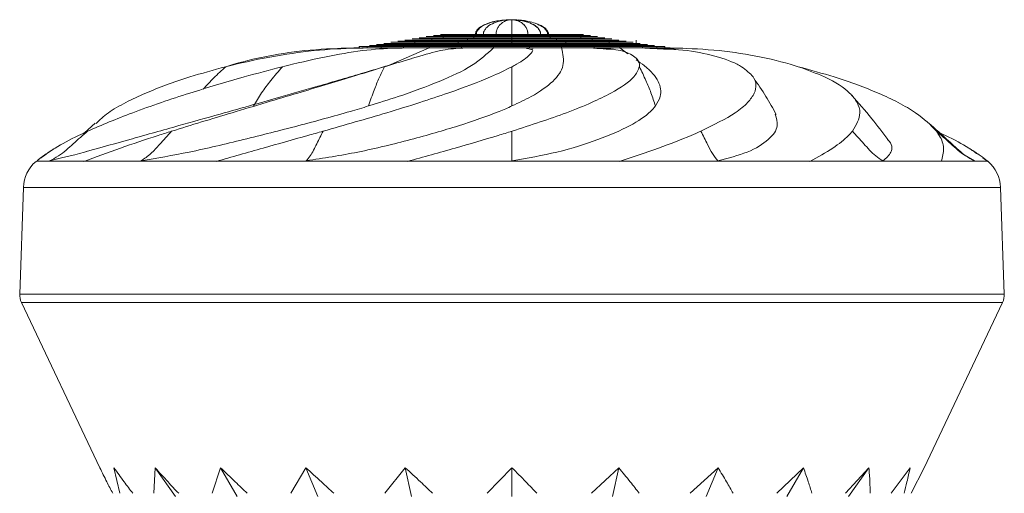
# Model space of a CAD drawing. Header units: millimetres. Extents: x -453 to 1924, y -67 to 428.
# Tile 63 of 88: x 800 to 855, y 202 to 228. Entities that reach past the tile are written whole.
import ezdxf

# ---------------------------------------------------------------- set-up
doc = ezdxf.new("R2010")
doc.units = ezdxf.units.MM

# ---------------------------------------------------------------- blocks, each defined once
blk = doc.blocks.new('Drawing View5')
at = {"color": 7, "linetype": 'Continuous', "lineweight": 18}
for p, q in [((23.309, 14.239), (23.309, 14.305)), ((23.626, 14.305), (23.626, 14.367)), ((23.944, 14.367), (23.944, 14.426)), ((24.262, 14.426), (24.262, 14.488)), ((25.155, 14.239), (25.155, 14.305)), ((25.331, 14.305), (25.331, 14.367)), ((25.508, 14.367), (25.508, 14.426)), ((25.684, 14.426), (25.684, 14.488)), ((27.457, 14.426), (27.457, 14.488)), ((27.457, 14.367), (27.457, 14.426)), ((27.457, 14.305), (27.457, 14.367)), ((27.457, 14.239), (27.457, 14.305)), ((29.231, 14.426), (29.231, 14.488)), ((29.407, 14.367), (29.407, 14.426)), ((29.583, 14.305), (29.583, 14.367)), ((29.76, 14.239), (29.76, 14.305)), ((30.653, 14.426), (30.653, 14.488)), ((30.971, 14.367), (30.971, 14.426)), ((31.288, 14.305), (31.288, 14.367)), ((31.606, 14.239), (31.606, 14.305)), ((18.928, 13.742), (18.928, 13.808)), ((19.374, 13.742), (19.374, 13.808)), ((20.157, 13.742), (20.157, 13.808)), ((20.562, 12.756), (22.833, 13.742)), ((21.085, 13.808), (21.085, 13.87)), ((21.403, 13.87), (21.403, 13.928)), ((21.413, 13.742), (21.413, 13.808)), ((21.721, 13.928), (21.721, 13.99)), ((22.038, 13.99), (22.038, 14.056)), ((22.356, 14.056), (22.356, 14.118)), ((22.674, 14.118), (22.674, 14.177)), ((22.833, 13.742), (22.833, 13.808)), ((22.991, 14.177), (22.991, 14.239)), ((23.921, 13.808), (23.921, 13.87)), ((24.098, 13.87), (24.098, 13.928)), ((24.274, 13.928), (24.274, 13.99)), ((24.45, 13.99), (24.45, 14.056)), ((24.626, 14.056), (24.626, 14.118)), ((24.649, 13.742), (24.649, 13.808)), ((24.803, 14.118), (24.803, 14.177)), ((24.979, 14.177), (24.979, 14.239)), ((26.424, 13.742), (26.424, 13.808)), ((27.457, 14.177), (27.457, 14.239)), ((27.457, 14.118), (27.457, 14.177)), ((27.457, 14.056), (27.457, 14.118)), ((27.457, 13.99), (27.457, 14.056)), ((27.457, 13.928), (27.457, 13.99)), ((27.457, 13.87), (27.457, 13.928)), ((27.457, 13.808), (27.457, 13.87)), ((28.441, 13.742), (28.441, 13.808)), ((29.936, 14.177), (29.936, 14.239)), ((30.112, 14.118), (30.112, 14.177)), ((30.22, 13.742), (30.22, 13.808)), ((30.289, 14.056), (30.289, 14.118)), ((30.465, 13.99), (30.465, 14.056)), ((30.641, 13.928), (30.641, 13.99)), ((30.817, 13.87), (30.817, 13.928)), ((30.994, 13.808), (30.994, 13.87)), ((31.924, 14.177), (31.924, 14.239)), ((32.038, 13.742), (32.038, 13.808)), ((32.241, 14.118), (32.241, 14.177)), ((32.559, 14.056), (32.559, 14.118)), ((32.877, 13.99), (32.877, 14.056)), ((33.194, 13.928), (33.194, 13.99)), ((33.467, 14.177), (33.479, 14.177)), ((33.469, 13.742), (33.469, 13.808)), ((33.922, 13.412), (33.469, 13.742)), ((33.512, 13.87), (33.512, 13.928)), ((33.829, 13.808), (33.829, 13.87)), ((34.39, 13.914), (34.39, 14.172)), ((34.728, 13.742), (34.728, 13.808)), ((35.527, 13.742), (35.527, 13.808)), ((35.978, 13.742), (35.978, 13.808)), ((36.609, 13.723), (36.495, 13.723)), ((21.828, 13.131), (21.634, 13.074)), ((34.425, 13.085), (34.433, 13.101)), ((4.209, 9.546), (3.609, 9.006)), ((53.251, 7.436), (52.67, 7.776)), ((0.963, 7.411), (1.183, 7.409)), ((1.536, 7.411), (1.183, 7.409)), ((1.536, 7.411), (1.664, 7.436)), ((1.536, 7.411), (1.58, 7.411)), ((1.664, 7.436), (1.58, 7.411)), ((1.875, 7.411), (3.576, 7.411)), ((3.576, 7.411), (5.424, 7.409)), ((6.581, 7.411), (5.424, 7.409)), ((6.581, 7.411), (6.773, 7.436)), ((6.581, 7.411), (6.705, 7.411)), ((6.705, 7.411), (6.773, 7.436)), ((7.48, 7.411), (10.967, 7.411)), ((10.967, 7.411), (14.028, 7.409)), ((15.761, 7.411), (14.028, 7.409)), ((15.761, 7.411), (15.978, 7.436)), ((15.761, 7.411), (15.941, 7.411)), ((15.978, 7.436), (15.941, 7.411)), ((17.041, 7.411), (21.625, 7.411)), ((21.625, 7.411), (25.293, 7.409)), ((27.258, 7.411), (25.293, 7.409)), ((27.258, 7.411), (27.457, 7.436)), ((27.258, 7.411), (27.457, 7.411)), ((27.457, 7.436), (27.457, 7.411)), ((28.666, 7.411), (33.437, 7.411)), ((33.437, 7.411), (36.986, 7.409)), ((38.794, 7.411), (36.986, 7.409)), ((38.794, 7.411), (38.936, 7.436)), ((38.794, 7.411), (38.974, 7.411)), ((38.974, 7.411), (38.936, 7.436)), ((40.051, 7.411), (44.066, 7.411)), ((44.066, 7.411), (46.792, 7.409)), ((48.084, 7.411), (46.792, 7.409)), ((48.084, 7.411), (48.142, 7.436)), ((48.084, 7.411), (48.21, 7.411)), ((48.142, 7.436), (48.21, 7.411)), ((48.942, 7.411), (51.405, 7.411)), ((51.404, 7.411), (52.769, 7.409)), ((53.29, 7.411), (52.769, 7.409)), ((53.29, 7.411), (53.251, 7.436)), ((53.251, 7.436), (53.335, 7.411)), ((53.29, 7.411), (53.335, 7.411)), ((53.577, 7.411), (53.942, 7.411)), ((53.997, 7.407), (53.718, 7.601)), ((54, 7.411), (53.952, 7.411)), ((53.999, 7.398), (53.983, 7.411)), ((0.208, 5.954), (0, 0)), ((54.707, 5.954), (0.208, 5.954)), ((54.915, 0), (54.707, 5.954)), ((0, 0), (54.915, 0)), ((0.096, -0.463), (4.47, -9.695)), ((54.819, -0.463), (0.096, -0.463)), ((50.445, -9.695), (54.819, -0.463)), ((5.59, -11.123), (5.253, -9.695)), ((7.48, -11.123), (7.55, -9.695)), ((7.55, -9.695), (8.688, -11.301)), ((10.732, -11.123), (11.203, -9.695)), ((11.203, -9.695), (12.132, -11.301)), ((15.124, -11.123), (15.964, -9.695)), ((15.964, -9.695), (16.621, -11.301)), ((20.356, -11.123), (21.508, -9.695)), ((21.508, -9.695), (21.848, -11.301)), ((26.072, -11.123), (27.457, -9.695)), ((27.457, -9.695), (27.457, -11.301)), ((31.882, -11.123), (33.407, -9.695)), ((33.407, -9.695), (33.067, -11.301)), ((37.391, -11.123), (38.951, -9.695)), ((38.951, -9.695), (38.294, -11.301)), ((42.223, -11.123), (43.712, -9.695)), ((43.712, -9.695), (42.782, -11.301)), ((46.049, -11.123), (47.365, -9.695)), ((47.365, -9.695), (46.227, -11.301)), ((48.608, -11.123), (49.661, -9.695)), ((49.725, -11.123), (50.445, -9.695))]:
    blk.add_line(p, q, dxfattribs=at)
at = {"color": 7, "linetype": 'Continuous', "lineweight": 18, "flags": 128}
blk.add_lwpolyline([(27.965, 15.278), (27.458, 15.314), (27.457, 15.314), (27.457, 15.314)], dxfattribs=at)
at = {"color": 7, "linetype": 'Continuous', "lineweight": 18}
for centre, radius, start, end in [((2.207, 5.884), 2, 130.4003, 178), ((52.708, 5.884), 2, 2, 49.7402), ((53.915, -0.035), 1, 334.6465, 2), ((0.999, -0.035), 1, 178, 205.3535)]:
    blk.add_arc(centre, radius, start, end, dxfattribs=at)
for points, knots in [([(27.457, 15.314), (27.206, 15.303), (26.715, 15.283), (26.137, 15.138), (25.758, 14.957), (25.562, 14.812), (25.458, 14.674), (25.418, 14.565), (25.415, 14.513), (25.413, 14.488)], [0, 0, 0, 0, 0.320807, 0.625591, 0.751648, 0.853902, 0.934106, 0.96826, 1, 1, 1, 1]), ([(25.464, 14.488), (25.469, 14.529), (25.479, 14.622), (25.575, 14.776), (25.81, 14.978), (26.143, 15.119), (26.503, 15.217), (26.917, 15.292), (27.238, 15.314), (27.457, 15.314), (27.457, 15.314)], [0, 0, 0, 0, 0.052633, 0.118039, 0.225876, 0.449947, 0.581479, 0.712946, 0.999958, 1, 1, 1, 1]), ([(25.859, 14.488), (25.862, 14.529), (25.871, 14.622), (25.948, 14.776), (26.137, 14.978), (26.403, 15.119), (26.692, 15.217), (27.024, 15.292), (27.281, 15.314), (27.457, 15.314), (27.457, 15.314)], [0, 0, 0, 0, 0.052633, 0.118039, 0.225876, 0.449947, 0.581479, 0.712946, 0.999958, 1, 1, 1, 1]), ([(26.57, 14.488), (26.572, 14.529), (26.577, 14.622), (26.62, 14.776), (26.724, 14.978), (26.872, 15.119), (27.032, 15.217), (27.217, 15.292), (27.36, 15.314), (27.457, 15.314), (27.457, 15.314)], [0, 0, 0, 0, 0.052633, 0.118039, 0.225876, 0.449947, 0.581479, 0.712946, 0.999958, 1, 1, 1, 1]), ([(28.344, 14.488), (28.343, 14.522), (28.34, 14.593), (28.318, 14.698), (28.273, 14.823), (28.195, 14.957), (27.932, 15.248), (27.673, 15.284), (27.457, 15.314)], [0, 0, 0, 0, 0.042818, 0.090762, 0.14659, 0.2491, 0.37547, 1, 1, 1, 1]), ([(27.457, 14.488), (27.457, 14.529), (27.457, 14.622), (27.457, 14.776), (27.457, 14.978), (27.457, 15.119), (27.457, 15.217), (27.457, 15.292), (27.457, 15.314), (27.457, 15.314), (27.457, 15.314)], [0, 0, 0, 0, 0.052633, 0.118039, 0.225876, 0.449947, 0.581479, 0.712946, 0.999958, 1, 1, 1, 1]), ([(28.345, 14.488), (28.343, 14.529), (28.338, 14.622), (28.295, 14.776), (28.19, 14.978), (28.042, 15.119), (27.882, 15.217), (27.698, 15.292), (27.555, 15.314), (27.457, 15.314), (27.457, 15.314)], [0, 0, 0, 0, 0.052633, 0.118039, 0.225876, 0.449947, 0.581479, 0.712946, 0.999958, 1, 1, 1, 1]), ([(29.055, 14.488), (29.053, 14.522), (29.048, 14.593), (29.007, 14.698), (28.927, 14.823), (28.786, 14.957), (28.313, 15.248), (27.846, 15.284), (27.457, 15.314)], [0, 0, 0, 0, 0.042818, 0.090762, 0.14659, 0.2491, 0.37547, 1, 1, 1, 1]), ([(29.056, 14.488), (29.052, 14.529), (29.044, 14.622), (28.967, 14.776), (28.778, 14.978), (28.511, 15.119), (28.223, 15.217), (27.891, 15.292), (27.633, 15.314), (27.457, 15.314), (27.457, 15.314)], [0, 0, 0, 0, 0.052633, 0.118039, 0.225876, 0.449947, 0.581479, 0.712946, 0.999958, 1, 1, 1, 1]), ([(28.834, 15.078), (28.715, 15.123), (28.386, 15.248), (28.04, 15.28), (27.82, 15.3)], [0, 0, 0, 0, 0.364215, 1, 1, 1, 1]), ([(29.451, 14.488), (29.446, 14.53), (29.436, 14.622), (29.34, 14.776), (29.128, 14.962), (28.915, 15.044), (28.78, 15.096)], [0, 0, 0, 0, 0.1275981, 0.2861629, 0.5475934, 1, 1, 1, 1]), ([(29.501, 14.488), (29.496, 14.533), (29.484, 14.628), (29.389, 14.768), (29.236, 14.897), (29.069, 15.003), (28.945, 15.041), (28.9, 15.055)], [0, 0, 0, 0, 0.160947, 0.346689, 0.571117, 0.840945, 1, 1, 1, 1]), ([(29.45, 14.488), (29.447, 14.522), (29.441, 14.593), (29.39, 14.698), (29.29, 14.823), (29.124, 14.951), (28.976, 15.02), (28.9, 15.055)], [0, 0, 0, 0, 0.119172, 0.252613, 0.407995, 0.693303, 1, 1, 1, 1]), ([(23.309, 14.305), (22.941, 14.305), (22.504, 14.305), (22.312, 14.305), (22.281, 14.305)], [0, 0, 0, 0, 0.841056, 1, 1, 1, 1]), ([(23.626, 14.367), (23.287, 14.367), (22.883, 14.367), (22.706, 14.367), (22.678, 14.367)], [0, 0, 0, 0, 0.841056, 1, 1, 1, 1]), ([(23.944, 14.426), (23.633, 14.426), (23.262, 14.426), (23.1, 14.426), (23.074, 14.426)], [0, 0, 0, 0, 0.841056, 1, 1, 1, 1]), ([(25.155, 14.305), (24.579, 14.305), (23.893, 14.305), (23.387, 14.305), (23.306, 14.305)], [0, 0, 0, 0, 0.841056, 1, 1, 1, 1]), ([(24.262, 14.488), (23.978, 14.488), (23.642, 14.488), (23.494, 14.488), (23.47, 14.488)], [0, 0, 0, 0, 0.841056, 1, 1, 1, 1]), ([(25.331, 14.367), (24.799, 14.367), (24.166, 14.367), (23.699, 14.367), (23.624, 14.367)], [0, 0, 0, 0, 0.841056, 1, 1, 1, 1]), ([(25.508, 14.426), (25.019, 14.426), (24.439, 14.426), (24.01, 14.426), (23.942, 14.426)], [0, 0, 0, 0, 0.841056, 1, 1, 1, 1]), ([(25.684, 14.488), (25.24, 14.488), (24.712, 14.488), (24.322, 14.488), (24.26, 14.488)], [0, 0, 0, 0, 0.841056, 1, 1, 1, 1]), ([(27.457, 14.305), (26.786, 14.305), (25.989, 14.305), (25.268, 14.305), (25.154, 14.305)], [0, 0, 0, 0, 0.841056, 1, 1, 1, 1]), ([(27.457, 14.367), (26.838, 14.367), (26.101, 14.367), (25.436, 14.367), (25.33, 14.367)], [0, 0, 0, 0, 0.841056, 1, 1, 1, 1]), ([(27.457, 14.426), (26.889, 14.426), (26.213, 14.426), (25.603, 14.426), (25.507, 14.426)], [0, 0, 0, 0, 0.841056, 1, 1, 1, 1]), ([(27.457, 14.488), (26.94, 14.488), (26.326, 14.488), (25.771, 14.488), (25.683, 14.488)], [0, 0, 0, 0, 0.841056, 1, 1, 1, 1]), ([(29.231, 14.488), (28.744, 14.488), (28.164, 14.488), (27.554, 14.488), (27.457, 14.488)], [0, 0, 0, 0, 0.841056, 1, 1, 1, 1]), ([(29.407, 14.426), (28.871, 14.426), (28.234, 14.426), (27.564, 14.426), (27.457, 14.426)], [0, 0, 0, 0, 0.841056, 1, 1, 1, 1]), ([(29.584, 14.367), (28.999, 14.367), (28.304, 14.367), (27.574, 14.367), (27.457, 14.367)], [0, 0, 0, 0, 0.841056, 1, 1, 1, 1]), ([(29.76, 14.305), (29.127, 14.305), (28.375, 14.305), (27.583, 14.305), (27.457, 14.305)], [0, 0, 0, 0, 0.841056, 1, 1, 1, 1]), ([(30.653, 14.488), (30.292, 14.488), (29.862, 14.488), (29.318, 14.488), (29.232, 14.488)], [0, 0, 0, 0, 0.841056, 1, 1, 1, 1]), ([(30.971, 14.426), (30.574, 14.426), (30.101, 14.426), (29.503, 14.426), (29.408, 14.426)], [0, 0, 0, 0, 0.841056, 1, 1, 1, 1]), ([(31.289, 14.367), (30.855, 14.367), (30.34, 14.367), (29.688, 14.367), (29.585, 14.367)], [0, 0, 0, 0, 0.841056, 1, 1, 1, 1]), ([(31.606, 14.305), (31.137, 14.305), (30.579, 14.305), (29.873, 14.305), (29.761, 14.305)], [0, 0, 0, 0, 0.8410559, 1, 1, 1, 1]), ([(31.443, 14.488), (31.279, 14.488), (31.084, 14.488), (30.714, 14.488), (30.655, 14.488)], [0, 0, 0, 0, 0.841056, 1, 1, 1, 1]), ([(31.839, 14.426), (31.659, 14.426), (31.445, 14.426), (31.037, 14.426), (30.973, 14.426)], [0, 0, 0, 0, 0.841056, 1, 1, 1, 1]), ([(32.235, 14.367), (32.038, 14.367), (31.805, 14.367), (31.361, 14.367), (31.291, 14.367)], [0, 0, 0, 0, 0.841056, 1, 1, 1, 1]), ([(32.631, 14.305), (32.418, 14.305), (32.165, 14.305), (31.685, 14.305), (31.608, 14.305)], [0, 0, 0, 0, 0.841056, 1, 1, 1, 1]), ([(11.492, 12.687), (11.68, 12.733), (12.681, 12.983), (14.554, 13.358), (17.028, 13.682), (18.595, 13.722), (19.374, 13.742)], [0, 0, 0, 0, 0.073293, 0.391157, 0.697324, 1, 1, 1, 1]), ([(11.492, 12.687), (11.641, 12.733), (12.441, 12.983), (14.089, 13.358), (16.487, 13.682), (18.123, 13.722), (18.937, 13.742)], [0, 0, 0, 0, 0.073293, 0.391157, 0.697324, 1, 1, 1, 1]), ([(14.655, 12.687), (14.843, 12.733), (15.849, 12.983), (17.575, 13.358), (19.634, 13.682), (20.822, 13.722), (21.413, 13.742)], [0, 0, 0, 0, 0.073293, 0.391157, 0.697324, 1, 1, 1, 1]), ([(18.967, 13.742), (18.757, 13.732), (18.407, 13.717), (18.06, 13.719), (17.923, 13.72)], [0, 0, 0, 0, 0.603897, 1, 1, 1, 1]), ([(19.453, 13.742), (19.259, 13.733), (18.878, 13.717), (18.495, 13.721), (18.306, 13.723)], [0, 0, 0, 0, 0.50649, 1, 1, 1, 1]), ([(18.896, 13.742), (18.891, 13.742), (18.869, 13.742), (18.902, 13.742), (18.928, 13.742)], [0, 0, 0, 0, 0.233186, 1, 1, 1, 1]), ([(19.374, 13.808), (19.259, 13.808), (19.054, 13.808), (18.966, 13.808), (18.928, 13.808)], [0, 0, 0, 0, 0.563133, 1, 1, 1, 1]), ([(20.157, 13.808), (19.988, 13.808), (19.685, 13.808), (19.47, 13.808), (19.374, 13.808)], [0, 0, 0, 0, 0.5568074, 1, 1, 1, 1]), ([(19.374, 13.742), (19.497, 13.742), (19.716, 13.742), (20.023, 13.742), (20.157, 13.742)], [0, 0, 0, 0, 0.562853, 1, 1, 1, 1]), ([(19.455, 10.496), (20.018, 10.671), (21.466, 11.121), (23.472, 11.872), (25.327, 12.723), (26.058, 13.402), (26.424, 13.742)], [0, 0, 0, 0, 0.174623, 0.449768, 0.72491, 1, 1, 1, 1]), ([(21.085, 13.87), (20.521, 13.87), (19.849, 13.87), (19.554, 13.87), (19.507, 13.87)], [0, 0, 0, 0, 0.841056, 1, 1, 1, 1]), ([(21.403, 13.928), (20.867, 13.928), (20.229, 13.928), (19.948, 13.928), (19.904, 13.928)], [0, 0, 0, 0, 0.841056, 1, 1, 1, 1]), ([(21.413, 13.808), (21.152, 13.808), (20.688, 13.808), (20.319, 13.808), (20.157, 13.808)], [0, 0, 0, 0, 0.563133, 1, 1, 1, 1]), ([(20.157, 13.742), (20.365, 13.742), (20.739, 13.742), (21.206, 13.742), (21.413, 13.742)], [0, 0, 0, 0, 0.556451, 1, 1, 1, 1]), ([(21.721, 13.99), (21.212, 13.99), (20.608, 13.99), (20.342, 13.99), (20.3, 13.99)], [0, 0, 0, 0, 0.841056, 1, 1, 1, 1]), ([(21.576, 13.742), (21.413, 13.733), (21.09, 13.717), (20.76, 13.721), (20.597, 13.723)], [0, 0, 0, 0, 0.506497, 1, 1, 1, 1]), ([(22.038, 14.056), (21.558, 14.056), (20.987, 14.056), (20.736, 14.056), (20.696, 14.056)], [0, 0, 0, 0, 0.841056, 1, 1, 1, 1]), ([(23.921, 13.87), (23.036, 13.87), (21.983, 13.87), (21.206, 13.87), (21.082, 13.87)], [0, 0, 0, 0, 0.841056, 1, 1, 1, 1]), ([(22.356, 14.118), (21.904, 14.118), (21.366, 14.118), (21.13, 14.118), (21.092, 14.118)], [0, 0, 0, 0, 0.841056, 1, 1, 1, 1]), ([(24.097, 13.928), (23.256, 13.928), (22.256, 13.928), (21.517, 13.928), (21.4, 13.928)], [0, 0, 0, 0, 0.841056, 1, 1, 1, 1]), ([(22.833, 13.808), (22.553, 13.808), (22.05, 13.808), (21.608, 13.808), (21.413, 13.808)], [0, 0, 0, 0, 0.5568074, 1, 1, 1, 1]), ([(21.413, 13.742), (21.663, 13.742), (22.107, 13.742), (22.612, 13.742), (22.833, 13.742)], [0, 0, 0, 0, 0.562853, 1, 1, 1, 1]), ([(22.673, 14.177), (22.25, 14.177), (21.746, 14.177), (21.524, 14.177), (21.489, 14.177)], [0, 0, 0, 0, 0.841056, 1, 1, 1, 1]), ([(24.274, 13.99), (23.477, 13.99), (22.529, 13.99), (21.829, 13.99), (21.718, 13.99)], [0, 0, 0, 0, 0.841056, 1, 1, 1, 1]), ([(22.991, 14.239), (22.595, 14.239), (22.125, 14.239), (21.918, 14.239), (21.885, 14.239)], [0, 0, 0, 0, 0.841056, 1, 1, 1, 1]), ([(24.45, 14.056), (23.697, 14.056), (22.802, 14.056), (22.14, 14.056), (22.035, 14.056)], [0, 0, 0, 0, 0.841056, 1, 1, 1, 1]), ([(24.626, 14.118), (23.917, 14.118), (23.075, 14.118), (22.452, 14.118), (22.353, 14.118)], [0, 0, 0, 0, 0.8410559, 1, 1, 1, 1]), ([(24.803, 14.177), (24.138, 14.177), (23.348, 14.177), (22.764, 14.177), (22.671, 14.177)], [0, 0, 0, 0, 0.841056, 1, 1, 1, 1]), ([(24.649, 13.808), (24.293, 13.808), (23.663, 13.808), (23.085, 13.808), (22.833, 13.808)], [0, 0, 0, 0, 0.563133, 1, 1, 1, 1]), ([(22.833, 13.742), (23.156, 13.742), (23.736, 13.742), (24.368, 13.742), (24.649, 13.742)], [0, 0, 0, 0, 0.556451, 1, 1, 1, 1]), ([(24.979, 14.239), (24.358, 14.239), (23.62, 14.239), (23.075, 14.239), (22.989, 14.239)], [0, 0, 0, 0, 0.841056, 1, 1, 1, 1]), ([(27.457, 13.87), (26.427, 13.87), (25.201, 13.87), (24.095, 13.87), (23.919, 13.87)], [0, 0, 0, 0, 0.841056, 1, 1, 1, 1]), ([(27.457, 13.928), (26.478, 13.928), (25.314, 13.928), (24.263, 13.928), (24.096, 13.928)], [0, 0, 0, 0, 0.841056, 1, 1, 1, 1]), ([(24.864, 13.742), (24.763, 13.733), (24.564, 13.717), (24.352, 13.721), (24.247, 13.723)], [0, 0, 0, 0, 0.5065, 1, 1, 1, 1]), ([(27.457, 13.99), (26.53, 13.99), (25.426, 13.99), (24.43, 13.99), (24.272, 13.99)], [0, 0, 0, 0, 0.841056, 1, 1, 1, 1]), ([(27.457, 14.056), (26.581, 14.056), (25.539, 14.056), (24.598, 14.056), (24.448, 14.056)], [0, 0, 0, 0, 0.841056, 1, 1, 1, 1]), ([(27.457, 14.118), (26.632, 14.118), (25.651, 14.118), (24.766, 14.118), (24.625, 14.118)], [0, 0, 0, 0, 0.841056, 1, 1, 1, 1]), ([(26.424, 13.808), (26.088, 13.808), (25.486, 13.808), (24.906, 13.808), (24.649, 13.808)], [0, 0, 0, 0, 0.556807, 1, 1, 1, 1]), ([(24.649, 13.742), (24.976, 13.742), (25.557, 13.742), (26.16, 13.742), (26.424, 13.742)], [0, 0, 0, 0, 0.562853, 1, 1, 1, 1]), ([(27.457, 14.177), (26.684, 14.177), (25.764, 14.177), (24.933, 14.177), (24.801, 14.177)], [0, 0, 0, 0, 0.841056, 1, 1, 1, 1]), ([(27.457, 14.239), (26.735, 14.239), (25.876, 14.239), (25.101, 14.239), (24.977, 14.239)], [0, 0, 0, 0, 0.841056, 1, 1, 1, 1]), ([(28.441, 13.808), (28.062, 13.808), (27.389, 13.808), (26.717, 13.808), (26.424, 13.808)], [0, 0, 0, 0, 0.563133, 1, 1, 1, 1]), ([(26.424, 13.742), (26.798, 13.742), (27.471, 13.742), (28.143, 13.742), (28.441, 13.742)], [0, 0, 0, 0, 0.556451, 1, 1, 1, 1]), ([(29.936, 14.239), (29.255, 14.239), (28.445, 14.239), (27.593, 14.239), (27.457, 14.239)], [0, 0, 0, 0, 0.841056, 1, 1, 1, 1]), ([(30.112, 14.177), (29.383, 14.177), (28.515, 14.177), (27.602, 14.177), (27.457, 14.177)], [0, 0, 0, 0, 0.841056, 1, 1, 1, 1]), ([(30.289, 14.118), (29.51, 14.118), (28.585, 14.118), (27.612, 14.118), (27.457, 14.118)], [0, 0, 0, 0, 0.8410559, 1, 1, 1, 1]), ([(30.465, 14.056), (29.638, 14.056), (28.656, 14.056), (27.622, 14.056), (27.457, 14.056)], [0, 0, 0, 0, 0.841056, 1, 1, 1, 1]), ([(30.641, 13.99), (29.766, 13.99), (28.726, 13.99), (27.631, 13.99), (27.457, 13.99)], [0, 0, 0, 0, 0.841056, 1, 1, 1, 1]), ([(30.817, 13.928), (29.894, 13.928), (28.796, 13.928), (27.641, 13.928), (27.457, 13.928)], [0, 0, 0, 0, 0.841056, 1, 1, 1, 1]), ([(30.994, 13.87), (30.022, 13.87), (28.866, 13.87), (27.651, 13.87), (27.457, 13.87)], [0, 0, 0, 0, 0.841056, 1, 1, 1, 1]), ([(27.457, 10.496), (27.829, 10.671), (28.785, 11.121), (29.821, 11.872), (30.437, 12.723), (30.292, 13.402), (30.22, 13.742)], [0, 0, 0, 0, 0.174623, 0.449768, 0.72491, 1, 1, 1, 1]), ([(28.591, 13.649), (28.526, 13.66), (28.381, 13.686), (28.259, 13.722), (28.191, 13.742)], [0, 0, 0, 0, 0.447443, 1, 1, 1, 1]), ([(30.22, 13.808), (29.895, 13.808), (29.312, 13.808), (28.708, 13.808), (28.441, 13.808)], [0, 0, 0, 0, 0.556807, 1, 1, 1, 1]), ([(28.441, 13.742), (28.78, 13.742), (29.384, 13.742), (29.966, 13.742), (30.22, 13.742)], [0, 0, 0, 0, 0.562853, 1, 1, 1, 1]), ([(28.666, 13.742), (28.649, 13.733), (28.615, 13.716), (28.565, 13.719), (28.541, 13.721)], [0, 0, 0, 0, 0.506504, 1, 1, 1, 1]), ([(31.924, 14.239), (31.419, 14.239), (30.818, 14.239), (30.058, 14.239), (29.937, 14.239)], [0, 0, 0, 0, 0.841056, 1, 1, 1, 1]), ([(32.241, 14.177), (31.7, 14.177), (31.057, 14.177), (30.243, 14.177), (30.114, 14.177)], [0, 0, 0, 0, 0.841056, 1, 1, 1, 1]), ([(32.038, 13.808), (31.71, 13.808), (31.129, 13.808), (30.496, 13.808), (30.22, 13.808)], [0, 0, 0, 0, 0.563133, 1, 1, 1, 1]), ([(30.22, 13.742), (30.571, 13.742), (31.202, 13.742), (31.781, 13.742), (32.038, 13.742)], [0, 0, 0, 0, 0.556451, 1, 1, 1, 1]), ([(32.559, 14.118), (31.982, 14.118), (31.296, 14.118), (30.428, 14.118), (30.29, 14.118)], [0, 0, 0, 0, 0.841056, 1, 1, 1, 1]), ([(32.877, 14.056), (32.264, 14.056), (31.535, 14.056), (30.613, 14.056), (30.466, 14.056)], [0, 0, 0, 0, 0.841056, 1, 1, 1, 1]), ([(33.194, 13.99), (32.545, 13.99), (31.774, 13.99), (30.798, 13.99), (30.643, 13.99)], [0, 0, 0, 0, 0.841056, 1, 1, 1, 1]), ([(33.512, 13.928), (32.827, 13.928), (32.013, 13.928), (30.983, 13.928), (30.819, 13.928)], [0, 0, 0, 0, 0.841056, 1, 1, 1, 1]), ([(33.829, 13.87), (33.109, 13.87), (32.252, 13.87), (31.168, 13.87), (30.996, 13.87)], [0, 0, 0, 0, 0.841056, 1, 1, 1, 1]), ([(33.168, 13.65), (32.961, 13.662), (32.503, 13.687), (32.064, 13.722), (31.824, 13.742)], [0, 0, 0, 0, 0.452449, 1, 1, 1, 1]), ([(33.027, 14.239), (32.798, 14.239), (32.526, 14.239), (32.008, 14.239), (31.926, 14.239)], [0, 0, 0, 0, 0.841056, 1, 1, 1, 1]), ([(33.469, 13.808), (33.219, 13.808), (32.771, 13.808), (32.263, 13.808), (32.038, 13.808)], [0, 0, 0, 0, 0.556807, 1, 1, 1, 1]), ([(34.564, 12.687), (34.565, 12.733), (34.574, 12.983), (34.246, 13.358), (33.314, 13.682), (32.462, 13.722), (32.038, 13.742)], [0, 0, 0, 0, 0.073293, 0.391157, 0.697324, 1, 1, 1, 1]), ([(32.038, 13.742), (32.323, 13.742), (32.829, 13.742), (33.274, 13.742), (33.469, 13.742)], [0, 0, 0, 0, 0.562853, 1, 1, 1, 1]), ([(33.423, 14.177), (33.178, 14.177), (32.886, 14.177), (32.332, 14.177), (32.244, 14.177)], [0, 0, 0, 0, 0.841056, 1, 1, 1, 1]), ([(33.819, 14.118), (33.558, 14.118), (33.247, 14.118), (32.656, 14.118), (32.562, 14.118)], [0, 0, 0, 0, 0.841056, 1, 1, 1, 1]), ([(34.215, 14.056), (33.937, 14.056), (33.607, 14.056), (32.979, 14.056), (32.879, 14.056)], [0, 0, 0, 0, 0.841056, 1, 1, 1, 1]), ([(34.611, 13.99), (34.317, 13.99), (33.968, 13.99), (33.303, 13.99), (33.197, 13.99)], [0, 0, 0, 0, 0.841056, 1, 1, 1, 1]), ([(34.728, 13.808), (34.517, 13.808), (34.142, 13.808), (33.673, 13.808), (33.469, 13.808)], [0, 0, 0, 0, 0.563133, 1, 1, 1, 1]), ([(33.469, 13.742), (33.727, 13.742), (34.192, 13.742), (34.563, 13.742), (34.728, 13.742)], [0, 0, 0, 0, 0.556451, 1, 1, 1, 1]), ([(35.007, 13.928), (34.697, 13.928), (34.328, 13.928), (33.627, 13.928), (33.515, 13.928)], [0, 0, 0, 0, 0.841056, 1, 1, 1, 1]), ([(35.403, 13.87), (35.077, 13.87), (34.688, 13.87), (33.95, 13.87), (33.833, 13.87)], [0, 0, 0, 0, 0.841056, 1, 1, 1, 1]), ([(36.597, 13.651), (36.293, 13.662), (35.618, 13.687), (34.956, 13.722), (34.592, 13.742)], [0, 0, 0, 0, 0.451192, 1, 1, 1, 1]), ([(35.527, 13.808), (35.402, 13.808), (35.178, 13.808), (34.866, 13.808), (34.728, 13.808)], [0, 0, 0, 0, 0.5568074, 1, 1, 1, 1]), ([(40.261, 12.687), (40.179, 12.733), (39.741, 12.983), (38.644, 13.358), (36.796, 13.682), (35.415, 13.722), (34.728, 13.742)], [0, 0, 0, 0, 0.073293, 0.391157, 0.697324, 1, 1, 1, 1]), ([(34.728, 13.742), (34.902, 13.742), (35.21, 13.742), (35.431, 13.742), (35.527, 13.742)], [0, 0, 0, 0, 0.5628526, 1, 1, 1, 1]), ([(35.978, 13.808), (35.925, 13.808), (35.83, 13.808), (35.619, 13.808), (35.527, 13.808)], [0, 0, 0, 0, 0.563133, 1, 1, 1, 1]), ([(35.527, 13.742), (35.642, 13.742), (35.848, 13.742), (35.938, 13.742), (35.978, 13.742)], [0, 0, 0, 0, 0.556451, 1, 1, 1, 1]), ([(36.992, 13.72), (36.855, 13.719), (36.507, 13.717), (36.158, 13.732), (35.947, 13.742)], [0, 0, 0, 0, 0.396103, 1, 1, 1, 1]), ([(43.423, 12.687), (43.273, 12.733), (42.474, 12.983), (40.826, 13.358), (38.428, 13.682), (36.792, 13.722), (35.978, 13.742)], [0, 0, 0, 0, 0.073293, 0.391157, 0.697324, 1, 1, 1, 1]), ([(20.353, 12.687), (20.505, 12.733), (21.315, 12.983), (22.549, 13.355), (23.662, 13.654), (24.144, 13.692), (24.333, 13.706)], [0, 0, 0, 0, 0.081846, 0.436807, 0.778706, 1, 1, 1, 1]), ([(27.459, 12.687), (27.544, 12.733), (27.999, 12.984), (28.483, 13.345), (28.661, 13.609), (28.6, 13.643), (28.597, 13.645)], [0, 0, 0, 0, 0.1028085, 0.5486805, 0.9781449, 1, 1, 1, 1]), ([(20.581, 12.762), (20.128, 12.627), (18.909, 12.265), (16.806, 11.646), (14.734, 11.051), (12.907, 10.532), (10.985, 9.991), (8.687, 9.348), (6.105, 8.62), (4.549, 8.185), (3.725, 7.955)], [0, 0, 0, 0, 0.082722, 0.222345, 0.332909, 0.415405, 0.519682, 0.653972, 0.816551, 1, 1, 1, 1]), ([(3.785, 9.089), (4.58, 9.431), (5.804, 9.958), (7.833, 10.674), (9.875, 11.345), (12.196, 12.045), (13.943, 12.501), (14.655, 12.687)], [0, 0, 0, 0, 0.286419, 0.440929, 0.581938, 0.829503, 1, 1, 1, 1]), ([(4.265, 9.514), (4.464, 9.716), (4.845, 10.102), (5.863, 10.675), (7.28, 11.345), (9.142, 12.045), (10.811, 12.501), (11.492, 12.687)], [0, 0, 0, 0, 0.1910018, 0.3661717, 0.526036, 0.8067051, 1, 1, 1, 1]), ([(8.474, 9.089), (9.58, 9.431), (11.282, 9.958), (13.694, 10.674), (15.95, 11.345), (18.273, 12.045), (19.751, 12.501), (20.353, 12.687)], [0, 0, 0, 0, 0.286419, 0.440929, 0.581938, 0.829503, 1, 1, 1, 1]), ([(10.227, 11.433), (10.422, 11.648), (10.823, 12.089), (11.267, 12.483), (11.496, 12.686)], [0, 0, 0, 0, 0.4868, 1, 1, 1, 1]), ([(14.657, 12.686), (14.434, 12.434), (14.026, 11.975), (13.487, 11.238), (13.188, 10.742), (13.038, 10.496)], [0, 0, 0, 0, 0.377689, 0.690658, 1, 1, 1, 1]), ([(16.922, 9.089), (18.12, 9.431), (19.964, 9.958), (22.281, 10.674), (24.304, 11.345), (26.169, 12.045), (27.085, 12.501), (27.459, 12.687)], [0, 0, 0, 0, 0.286419, 0.440929, 0.581938, 0.829503, 1, 1, 1, 1]), ([(19.456, 10.496), (19.558, 10.798), (19.744, 11.347), (20.048, 12.072), (20.253, 12.482), (20.354, 12.686)], [0, 0, 0, 0, 0.3798467, 0.6928405, 1, 1, 1, 1]), ([(27.457, 10.496), (27.457, 10.798), (27.457, 11.347), (27.457, 12.072), (27.457, 12.482), (27.457, 12.686)], [0, 0, 0, 0, 0.3798467, 0.6928405, 1, 1, 1, 1]), ([(27.458, 9.089), (28.51, 9.431), (30.129, 9.958), (31.894, 10.674), (33.282, 11.345), (34.32, 12.045), (34.493, 12.501), (34.564, 12.687)], [0, 0, 0, 0, 0.286419, 0.440929, 0.581938, 0.829503, 1, 1, 1, 1]), ([(35.459, 10.496), (35.567, 10.671), (35.844, 11.121), (35.683, 11.876), (35.172, 12.522), (34.538, 12.969), (34.379, 13.08)], [0, 0, 0, 0, 0.213902, 0.550936, 0.887965, 1, 1, 1, 1]), ([(34.561, 12.686), (34.685, 12.434), (34.912, 11.975), (35.21, 11.238), (35.377, 10.742), (35.459, 10.496)], [0, 0, 0, 0, 0.377689, 0.690658, 1, 1, 1, 1]), ([(37.993, 9.089), (38.691, 9.431), (39.766, 9.958), (40.628, 10.674), (41.107, 11.345), (41.113, 12.045), (40.508, 12.501), (40.261, 12.687)], [0, 0, 0, 0, 0.286419, 0.440929, 0.581938, 0.829503, 1, 1, 1, 1]), ([(46.441, 9.089), (46.647, 9.431), (46.965, 9.958), (46.753, 10.674), (46.229, 11.345), (45.2, 12.045), (43.938, 12.501), (43.423, 12.687)], [0, 0, 0, 0, 0.286419, 0.440929, 0.581938, 0.829503, 1, 1, 1, 1]), ([(51.13, 9.089), (50.803, 9.431), (50.3, 9.958), (49.056, 10.674), (47.632, 11.345), (45.773, 12.045), (44.104, 12.501), (43.423, 12.687)], [0, 0, 0, 0, 0.286419, 0.440929, 0.581938, 0.829503, 1, 1, 1, 1]), ([(42.19, 10.017), (42.006, 10.361), (41.622, 11.08), (41.171, 11.715), (40.936, 12.046)], [0, 0, 0, 0, 0.479277, 1, 1, 1, 1]), ([(48.41, 8.619), (48.115, 9.017), (47.456, 9.908), (46.778, 10.67), (46.403, 11.091)], [0, 0, 0, 0, 0.447405, 1, 1, 1, 1]), ([(6.773, 7.436), (7.655, 7.586), (9.484, 7.898), (12.474, 8.615), (15.533, 9.385), (17.869, 10.022), (19.12, 10.396), (19.455, 10.496)], [0, 0, 0, 0, 0.216499, 0.449182, 0.681899, 0.914652, 1, 1, 1, 1]), ([(15.978, 7.436), (16.945, 7.586), (18.95, 7.898), (21.844, 8.615), (24.528, 9.385), (26.352, 10.022), (27.224, 10.396), (27.457, 10.496)], [0, 0, 0, 0, 0.216499, 0.449182, 0.681899, 0.914652, 1, 1, 1, 1]), ([(27.457, 7.436), (28.317, 7.586), (30.102, 7.898), (32.326, 8.615), (34.103, 9.385), (35.055, 10.022), (35.374, 10.396), (35.459, 10.496)], [0, 0, 0, 0, 0.216499, 0.449182, 0.681899, 0.914652, 1, 1, 1, 1]), ([(38.936, 7.436), (39.521, 7.586), (40.733, 7.898), (41.83, 8.615), (42.374, 9.332), (42.204, 9.819), (42.129, 10.036)], [0, 0, 0, 0, 0.249314, 0.517264, 0.785254, 1, 1, 1, 1]), ([(52.666, 7.786), (52.539, 7.895), (52.278, 8.118), (51.598, 8.75), (51.076, 9.215), (50.706, 9.546)], [0, 0, 0, 0, 0.217475, 0.444455, 1, 1, 1, 1]), ([(1.197, 7.601), (1.443, 7.783), (2, 8.194), (2.939, 8.692), (3.615, 9.009), (3.785, 9.089)], [0, 0, 0, 0, 0.3723361, 0.8415177, 1, 1, 1, 1]), ([(1.664, 7.436), (1.833, 7.521), (2.322, 7.766), (2.981, 8.395), (3.52, 8.858), (3.787, 9.088)], [0, 0, 0, 0, 0.209595, 0.608385, 1, 1, 1, 1]), ([(3.579, 7.407), (4.242, 7.653), (5.522, 8.129), (7.225, 8.692), (8.222, 9.009), (8.474, 9.089)], [0, 0, 0, 0, 0.445572, 0.860009, 1, 1, 1, 1]), ([(8.475, 9.088), (8.248, 8.843), (7.862, 8.427), (7.328, 7.812), (6.958, 7.561), (6.773, 7.436)], [0, 0, 0, 0, 0.415711, 0.708053, 1, 1, 1, 1]), ([(10.969, 7.407), (11.833, 7.653), (13.501, 8.129), (15.519, 8.692), (16.64, 9.009), (16.922, 9.089)], [0, 0, 0, 0, 0.4455721, 0.8600095, 1, 1, 1, 1]), ([(15.978, 7.436), (16.053, 7.521), (16.271, 7.766), (16.565, 8.395), (16.804, 8.858), (16.923, 9.088)], [0, 0, 0, 0, 0.209595, 0.608385, 1, 1, 1, 1]), ([(21.625, 7.407), (22.519, 7.653), (24.245, 8.129), (26.178, 8.692), (27.2, 9.009), (27.458, 9.089)], [0, 0, 0, 0, 0.4455721, 0.8600095, 1, 1, 1, 1]), ([(27.457, 7.436), (27.457, 7.521), (27.457, 7.766), (27.457, 8.395), (27.457, 8.858), (27.457, 9.088)], [0, 0, 0, 0, 0.209595, 0.608385, 1, 1, 1, 1]), ([(33.437, 7.407), (34.183, 7.653), (35.625, 8.129), (37.09, 8.692), (37.811, 9.009), (37.993, 9.089)], [0, 0, 0, 0, 0.4455721, 0.8600095, 1, 1, 1, 1]), ([(37.992, 9.088), (38.118, 8.843), (38.332, 8.427), (38.628, 7.812), (38.834, 7.561), (38.936, 7.436)], [0, 0, 0, 0, 0.415711, 0.708053, 1, 1, 1, 1]), ([(44.063, 7.407), (44.515, 7.653), (45.387, 8.129), (46.094, 8.692), (46.371, 9.009), (46.441, 9.089)], [0, 0, 0, 0, 0.445572, 0.860009, 1, 1, 1, 1]), ([(48.142, 7.436), (48.007, 7.521), (47.615, 7.766), (47.086, 8.395), (46.654, 8.858), (46.44, 9.088)], [0, 0, 0, 0, 0.209595, 0.608385, 1, 1, 1, 1]), ([(53.251, 7.436), (53.082, 7.521), (52.593, 7.766), (51.933, 8.395), (51.395, 8.858), (51.128, 9.088)], [0, 0, 0, 0, 0.209595, 0.6083847, 1, 1, 1, 1]), ([(51.401, 7.407), (51.469, 7.653), (51.598, 8.129), (51.407, 8.692), (51.186, 9.009), (51.13, 9.089)], [0, 0, 0, 0, 0.4455721, 0.8600095, 1, 1, 1, 1]), ([(53.431, 7.801), (53.273, 7.917), (52.8, 8.262), (51.974, 8.692), (51.3, 9.009), (51.13, 9.089)], [0, 0, 0, 0, 0.273367, 0.816528, 1, 1, 1, 1]), ([(48.142, 7.436), (48.32, 7.587), (48.689, 7.9), (48.686, 8.368), (48.399, 8.63), (48.394, 8.634)], [0, 0, 0, 0, 0.47773, 0.991172, 1, 1, 1, 1]), ([(1.905, 8.099), (1.707, 7.973), (1.38, 7.766), (1.146, 7.577), (1.054, 7.502)], [0, 0, 0, 0, 0.606754, 1, 1, 1, 1]), ([(1.664, 7.436), (2.253, 7.574), (2.875, 7.719), (3.699, 7.948), (3.742, 7.96)], [0, 0, 0, 0, 0.947259, 1, 1, 1, 1]), ([(53.953, 7.429), (53.833, 7.528), (53.572, 7.741), (53.207, 7.974), (53.01, 8.099)], [0, 0, 0, 0, 0.4609292, 1, 1, 1, 1]), ([(1.194, 7.624), (1.146, 7.585), (1.054, 7.51), (0.961, 7.434), (0.916, 7.398)], [0, 0, 0, 0, 0.524072, 1, 1, 1, 1]), ([(1.58, 7.411), (1.632, 7.411), (1.724, 7.411), (1.829, 7.411), (1.875, 7.41)], [0, 0, 0, 0, 0.559723, 1, 1, 1, 1]), ([(6.705, 7.411), (6.847, 7.411), (7.1, 7.411), (7.364, 7.411), (7.48, 7.41)], [0, 0, 0, 0, 0.559723, 1, 1, 1, 1]), ([(15.941, 7.411), (16.145, 7.411), (16.509, 7.411), (16.879, 7.411), (17.041, 7.41)], [0, 0, 0, 0, 0.559723, 1, 1, 1, 1]), ([(27.457, 7.411), (27.683, 7.411), (28.086, 7.411), (28.489, 7.411), (28.666, 7.41)], [0, 0, 0, 0, 0.559723, 1, 1, 1, 1]), ([(38.974, 7.411), (39.177, 7.411), (39.538, 7.411), (39.894, 7.411), (40.051, 7.41)], [0, 0, 0, 0, 0.559723, 1, 1, 1, 1]), ([(48.21, 7.411), (48.349, 7.411), (48.598, 7.411), (48.837, 7.411), (48.942, 7.41)], [0, 0, 0, 0, 0.559723, 1, 1, 1, 1]), ([(53.335, 7.411), (53.384, 7.411), (53.471, 7.411), (53.545, 7.411), (53.577, 7.41)], [0, 0, 0, 0, 0.559723, 1, 1, 1, 1]), ([(53.928, 7.455), (53.907, 7.472), (53.837, 7.528), (53.768, 7.585), (53.72, 7.624)], [0, 0, 0, 0, 0.300319, 1, 1, 1, 1]), ([(4.47, -9.695), (4.597, -9.958), (4.826, -10.432), (5.077, -10.91), (5.19, -11.123)], [0, 0, 0, 0, 0.552665, 1, 1, 1, 1]), ([(5.253, -9.695), (5.443, -9.958), (5.785, -10.432), (6.146, -10.91), (6.307, -11.123)], [0, 0, 0, 0, 0.552665, 1, 1, 1, 1]), ([(7.55, -9.695), (7.789, -9.958), (8.222, -10.432), (8.667, -10.91), (8.866, -11.123)], [0, 0, 0, 0, 0.5526646, 1, 1, 1, 1]), ([(11.203, -9.695), (11.476, -9.958), (11.969, -10.432), (12.468, -10.91), (12.692, -11.123)], [0, 0, 0, 0, 0.552665, 1, 1, 1, 1]), ([(15.964, -9.695), (16.251, -9.958), (16.772, -10.432), (17.291, -10.91), (17.523, -11.123)], [0, 0, 0, 0, 0.552665, 1, 1, 1, 1]), ([(21.508, -9.695), (21.791, -9.958), (22.303, -10.432), (22.807, -10.91), (23.032, -11.123)], [0, 0, 0, 0, 0.552665, 1, 1, 1, 1]), ([(27.457, -9.695), (27.716, -9.958), (28.185, -10.432), (28.64, -10.91), (28.843, -11.123)], [0, 0, 0, 0, 0.552665, 1, 1, 1, 1]), ([(33.407, -9.695), (33.624, -9.958), (34.018, -10.432), (34.392, -10.91), (34.559, -11.123)], [0, 0, 0, 0, 0.552665, 1, 1, 1, 1]), ([(38.951, -9.695), (39.112, -9.958), (39.404, -10.432), (39.671, -10.91), (39.791, -11.123)], [0, 0, 0, 0, 0.552665, 1, 1, 1, 1]), ([(43.712, -9.695), (43.806, -9.958), (43.975, -10.432), (44.118, -10.91), (44.183, -11.123)], [0, 0, 0, 0, 0.552665, 1, 1, 1, 1]), ([(47.365, -9.695), (47.385, -9.958), (47.421, -10.432), (47.43, -10.91), (47.434, -11.123)], [0, 0, 0, 0, 0.552665, 1, 1, 1, 1]), ([(49.661, -9.695), (49.606, -9.958), (49.506, -10.432), (49.381, -10.91), (49.325, -11.123)], [0, 0, 0, 0, 0.552665, 1, 1, 1, 1])]:
    blk.add_open_spline(points, degree=3, knots=knots, dxfattribs=at)

msp = doc.modelspace()

# ---------------------------------------------------------------- block references
at = {"color": 7, "linetype": 'Continuous', "lineweight": 18}
msp.add_blockref('Drawing View5', (800.182, 212.958), dxfattribs=at)

doc.saveas('drawing.dxf')
